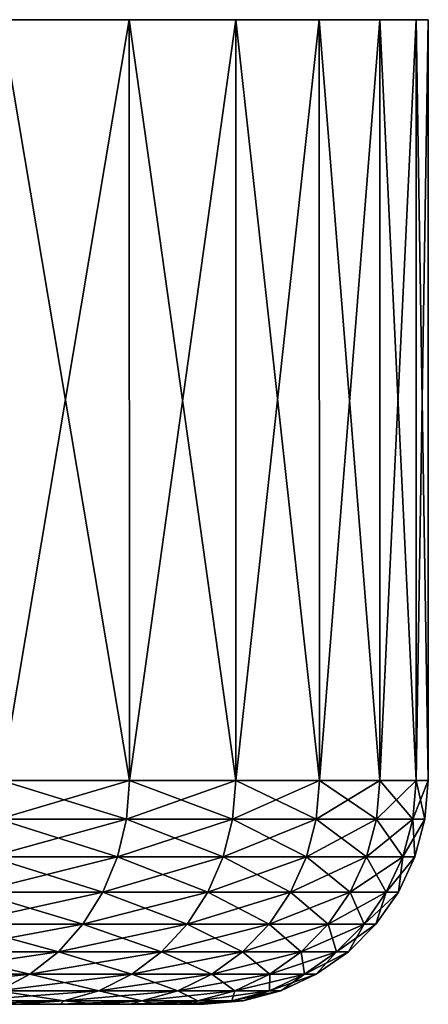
# Model space of a CAD drawing. Header units: metres. Extents: x -150 to 310, y -128 to 84.
# Tile 225 of 256: x 101.94 to 106.5, y 73.1 to 84.1. Entities that reach past the tile are written whole.
import ezdxf

# ---------------------------------------------------------------- set-up
doc = ezdxf.new("R2010")
doc.units = ezdxf.units.M
doc.layers.add('solid_26009703_SW0001', color=7, linetype='CONTINUOUS')
doc.layers.add('solid_26009703_SW0001_01', color=7, linetype='CONTINUOUS')

msp = doc.modelspace()

# ---------------------------------------------------------------- linework, layer by layer
at = {"layer": 'solid_26009703_SW0001'}
for points in [[(106.362991, 84.099998, -2.85952), (46.637009, 84.099998, -2.85952), (46.5, 84.099998)], [(106.5, 84.099998), (106.362991, 84.099998, -2.85952), (46.5, 84.099998)], [(46.637009, 84.099998, 2.85952), (106.5, 84.099998), (46.5, 84.099998)], [(105.958092, 84.099998, -5.675614), (47.041908, 84.099998, -5.675614), (46.637009, 84.099998, -2.85952)], [(106.362991, 84.099998, -2.85952), (105.958092, 84.099998, -5.675614), (46.637009, 84.099998, -2.85952)], [(105.283882, 84.099998, -8.4539), (47.716118, 84.099998, -8.4539), (47.041908, 84.099998, -5.675614)], [(105.958092, 84.099998, -5.675614), (105.283882, 84.099998, -8.4539), (47.041908, 84.099998, -5.675614)], [(104.351387, 84.099998, -11.147994), (48.648613, 84.099998, -11.147994), (47.716118, 84.099998, -8.4539)], [(105.283882, 84.099998, -8.4539), (104.351387, 84.099998, -11.147994), (47.716118, 84.099998, -8.4539)], [(103.164169, 84.099998, -13.748328), (49.835835, 84.099998, -13.748328), (48.648613, 84.099998, -11.147994)], [(104.351387, 84.099998, -11.147994), (103.164169, 84.099998, -13.748328), (48.648613, 84.099998, -11.147994)], [(103.164169, 84.099998, -13.748328), (101.737495, 84.099998, -16.218443), (49.835835, 84.099998, -13.748328)]]:
    msp.add_3dface(points, dxfattribs=at)
at = {"layer": 'solid_26009703_SW0001_01'}
for points in [[(46.637009, 84.099998, 2.85952), (106.362991, 84.099998, 2.85952), (106.5, 84.099998)], [(46.637009, 84.099998, 2.85952), (47.041908, 84.099998, 5.675614), (106.362991, 84.099998, 2.85952)], [(47.041908, 84.099998, 5.675614), (105.958092, 84.099998, 5.675614), (106.362991, 84.099998, 2.85952)], [(47.041908, 84.099998, 5.675614), (47.716118, 84.099998, 8.4539), (105.958092, 84.099998, 5.675614)], [(47.716118, 84.099998, 8.4539), (105.283882, 84.099998, 8.4539), (105.958092, 84.099998, 5.675614)], [(47.716118, 84.099998, 8.4539), (48.648613, 84.099998, 11.147994), (105.283882, 84.099998, 8.4539)], [(48.648613, 84.099998, 11.147994), (104.351387, 84.099998, 11.147994), (105.283882, 84.099998, 8.4539)], [(48.648613, 84.099998, 11.147994), (49.835835, 84.099998, 13.748328), (104.351387, 84.099998, 11.147994)], [(49.835835, 84.099998, 13.748328), (103.164169, 84.099998, 13.748328), (104.351387, 84.099998, 11.147994)], [(49.835835, 84.099998, 13.748328), (51.262505, 84.099998, 16.218443), (103.164169, 84.099998, 13.748328)], [(51.262505, 84.099998, 16.218443), (101.737495, 84.099998, 16.218443), (103.164169, 84.099998, 13.748328)], [(101.737602, 75.599998, -16.219227), (101.737495, 84.099998, -16.218443), (103.164169, 84.099998, -13.748328)], [(103.165062, 75.599998, 13.746799), (103.164169, 84.099998, 13.748328), (101.737495, 84.099998, 16.218443)], [(101.737602, 75.599998, 16.219227), (103.165062, 75.599998, 13.746799), (101.737495, 84.099998, 16.218443)], [(103.165062, 75.599998, -13.746799), (101.737602, 75.599998, -16.219227), (103.164169, 84.099998, -13.748328)], [(103.165062, 75.599998, -13.746799), (103.164169, 84.099998, -13.748328), (104.351387, 84.099998, -11.147994)], [(104.351036, 75.599998, 11.149876), (104.351387, 84.099998, 11.147994), (103.164169, 84.099998, 13.748328)], [(103.165062, 75.599998, 13.746799), (104.351036, 75.599998, 11.149876), (103.164169, 84.099998, 13.748328)], [(104.351036, 75.599998, -11.149876), (103.165062, 75.599998, -13.746799), (104.351387, 84.099998, -11.147994)], [(104.351036, 75.599998, -11.149876), (104.351387, 84.099998, -11.147994), (105.283882, 84.099998, -8.4539)], [(105.28479, 75.599998, -8.451978), (104.351036, 75.599998, -11.149876), (105.283882, 84.099998, -8.4539)], [(104.351036, 75.599998, 11.149876), (105.28479, 75.599998, 8.451978), (104.351387, 84.099998, 11.147994)], [(105.28479, 75.599998, 8.451978), (105.283882, 84.099998, 8.4539), (104.351387, 84.099998, 11.147994)], [(105.28479, 75.599998, -8.451978), (105.283882, 84.099998, -8.4539), (105.958092, 84.099998, -5.675614)], [(105.957863, 75.599998, 5.677538), (105.958092, 84.099998, 5.675614), (105.283882, 84.099998, 8.4539)], [(105.28479, 75.599998, 8.451978), (105.957863, 75.599998, 5.677538), (105.283882, 84.099998, 8.4539)], [(105.957863, 75.599998, -5.677538), (105.28479, 75.599998, -8.451978), (105.958092, 84.099998, -5.675614)], [(105.957863, 75.599998, -5.677538), (105.958092, 84.099998, -5.675614), (106.362991, 84.099998, -2.85952)], [(106.364159, 75.599998, -2.851682), (105.957863, 75.599998, -5.677538), (106.362991, 84.099998, -2.85952)], [(105.957863, 75.599998, 5.677538), (106.364159, 75.599998, 2.851682), (105.958092, 84.099998, 5.675614)], [(106.364159, 75.599998, 2.851682), (106.362991, 84.099998, 2.85952), (105.958092, 84.099998, 5.675614)], [(106.364159, 75.599998, -2.851682), (106.362991, 84.099998, -2.85952), (106.5, 84.099998)], [(106.5, 75.599998), (106.5, 84.099998), (106.362991, 84.099998, 2.85952)], [(106.364159, 75.599998, 2.851682), (106.5, 75.599998), (106.362991, 84.099998, 2.85952)], [(106.364159, 75.599998, -2.851682), (106.5, 84.099998), (106.5, 75.599998)], [(103.131775, 75.168884, 13.729634), (101.737602, 75.599998, 16.219227), (101.7061, 75.168884, 16.198977)], [(101.7061, 75.168884, -16.198977), (101.737602, 75.599998, -16.219227), (103.165062, 75.599998, -13.746799)], [(101.7061, 75.168884, -16.198977), (103.165062, 75.599998, -13.746799), (103.131775, 75.168884, -13.729634)], [(103.131775, 75.168884, 13.729634), (103.165062, 75.599998, 13.746799), (101.737602, 75.599998, 16.219227)], [(104.316269, 75.168884, 11.135954), (103.165062, 75.599998, 13.746799), (103.131775, 75.168884, 13.729634)], [(103.131775, 75.168884, -13.729634), (103.165062, 75.599998, -13.746799), (104.351036, 75.599998, -11.149876)], [(103.131775, 75.168884, -13.729634), (104.351036, 75.599998, -11.149876), (104.316269, 75.168884, -11.135954)], [(104.316269, 75.168884, 11.135954), (104.351036, 75.599998, 11.149876), (103.165062, 75.599998, 13.746799)], [(105.248856, 75.168884, 8.441425), (104.351036, 75.599998, 11.149876), (104.316269, 75.168884, 11.135954)], [(104.316269, 75.168884, -11.135954), (104.351036, 75.599998, -11.149876), (105.28479, 75.599998, -8.451978)], [(104.316269, 75.168884, -11.135954), (105.28479, 75.599998, -8.451978), (105.248856, 75.168884, -8.441425)], [(105.248856, 75.168884, 8.441425), (105.28479, 75.599998, 8.451978), (104.351036, 75.599998, 11.149876)], [(105.921089, 75.168884, 5.670449), (105.28479, 75.599998, 8.451978), (105.248856, 75.168884, 8.441425)], [(105.248856, 75.168884, -8.441425), (105.28479, 75.599998, -8.451978), (105.957863, 75.599998, -5.677538)], [(105.248856, 75.168884, -8.441425), (105.957863, 75.599998, -5.677538), (105.921089, 75.168884, -5.670449)], [(105.921089, 75.168884, 5.670449), (105.957863, 75.599998, 5.677538), (105.28479, 75.599998, 8.451978)], [(106.326874, 75.168884, 2.848121), (105.957863, 75.599998, 5.677538), (105.921089, 75.168884, 5.670449)], [(105.921089, 75.168884, -5.670449), (105.957863, 75.599998, -5.677538), (106.364159, 75.599998, -2.851682)], [(105.921089, 75.168884, -5.670449), (106.364159, 75.599998, -2.851682), (106.326874, 75.168884, -2.848121)], [(106.326874, 75.168884, 2.848121), (106.364159, 75.599998, 2.851682), (105.957863, 75.599998, 5.677538)], [(106.326874, 75.168884, -2.848121), (106.364159, 75.599998, -2.851682), (106.5, 75.599998)], [(106.326874, 75.168884, -2.848121), (106.5, 75.599998), (106.462547, 75.168884, 0)], [(106.326874, 75.168884, 2.848121), (106.462547, 75.168884, 0), (106.364159, 75.599998, 2.851682)], [(106.462547, 75.168884, 0), (106.5, 75.599998), (106.364159, 75.599998, 2.851682)], [(103.131775, 75.168884, -13.729634), (103.031853, 74.747414, -13.67812), (101.611526, 74.747414, -16.138197)], [(101.7061, 75.168884, -16.198977), (103.131775, 75.168884, -13.729634), (101.611526, 74.747414, -16.138197)], [(101.7061, 75.168884, 16.198977), (101.611526, 74.747414, 16.138197), (103.031853, 74.747414, 13.67812)], [(103.131775, 75.168884, 13.729634), (101.7061, 75.168884, 16.198977), (103.031853, 74.747414, 13.67812)], [(104.316269, 75.168884, -11.135954), (104.211899, 74.747414, -11.094171), (103.031853, 74.747414, -13.67812)], [(103.131775, 75.168884, -13.729634), (104.316269, 75.168884, -11.135954), (103.031853, 74.747414, -13.67812)], [(103.131775, 75.168884, 13.729634), (103.031853, 74.747414, 13.67812), (104.211899, 74.747414, 11.094171)], [(104.316269, 75.168884, 11.135954), (103.131775, 75.168884, 13.729634), (104.211899, 74.747414, 11.094171)], [(105.248856, 75.168884, -8.441425), (105.140984, 74.747414, -8.409752), (104.211899, 74.747414, -11.094171)], [(104.316269, 75.168884, -11.135954), (105.248856, 75.168884, -8.441425), (104.211899, 74.747414, -11.094171)], [(104.316269, 75.168884, 11.135954), (104.211899, 74.747414, 11.094171), (105.140984, 74.747414, 8.409752)], [(105.248856, 75.168884, 8.441425), (104.316269, 75.168884, 11.135954), (105.140984, 74.747414, 8.409752)], [(105.921089, 75.168884, -5.670449), (105.810692, 74.747414, -5.649173), (105.140984, 74.747414, -8.409752)], [(105.248856, 75.168884, -8.441425), (105.921089, 75.168884, -5.670449), (105.140984, 74.747414, -8.409752)], [(105.248856, 75.168884, 8.441425), (105.140984, 74.747414, 8.409752), (105.810692, 74.747414, 5.649173)], [(105.921089, 75.168884, 5.670449), (105.248856, 75.168884, 8.441425), (105.810692, 74.747414, 5.649173)], [(106.326874, 75.168884, -2.848121), (106.214958, 74.747414, -2.837435), (105.810692, 74.747414, -5.649173)], [(105.921089, 75.168884, -5.670449), (106.326874, 75.168884, -2.848121), (105.810692, 74.747414, -5.649173)], [(105.921089, 75.168884, 5.670449), (105.810692, 74.747414, 5.649173), (106.214958, 74.747414, 2.837435)], [(106.326874, 75.168884, 2.848121), (105.921089, 75.168884, 5.670449), (106.214958, 74.747414, 2.837435)], [(106.462547, 75.168884, 0), (106.350128, 74.747414, 0), (106.214958, 74.747414, -2.837435)], [(106.326874, 75.168884, 2.848121), (106.214958, 74.747414, 2.837435), (106.350128, 74.747414, 0)], [(106.326874, 75.168884, -2.848121), (106.462547, 75.168884, 0), (106.214958, 74.747414, -2.837435)], [(106.326874, 75.168884, 2.848121), (106.350128, 74.747414, 0), (106.462547, 75.168884, 0)], [(103.031853, 74.747414, -13.67812), (102.868332, 74.351891, -13.593819), (101.456757, 74.351891, -16.038734)], [(101.611526, 74.747414, -16.138197), (103.031853, 74.747414, -13.67812), (101.456757, 74.351891, -16.038734)], [(101.611526, 74.747414, 16.138197), (101.456757, 74.351891, 16.038734), (102.868332, 74.351891, 13.593819)], [(103.031853, 74.747414, 13.67812), (101.611526, 74.747414, 16.138197), (102.868332, 74.351891, 13.593819)], [(104.211899, 74.747414, -11.094171), (104.041107, 74.351891, -11.025796), (102.868332, 74.351891, -13.593819)], [(103.031853, 74.747414, -13.67812), (104.211899, 74.747414, -11.094171), (102.868332, 74.351891, -13.593819)], [(103.031853, 74.747414, 13.67812), (102.868332, 74.351891, 13.593819), (104.041107, 74.351891, 11.025796)], [(104.211899, 74.747414, 11.094171), (103.031853, 74.747414, 13.67812), (104.041107, 74.351891, 11.025796)], [(105.140984, 74.747414, -8.409752), (104.964462, 74.351891, -8.357922), (104.041107, 74.351891, -11.025796)], [(104.211899, 74.747414, -11.094171), (105.140984, 74.747414, -8.409752), (104.041107, 74.351891, -11.025796)], [(104.211899, 74.747414, 11.094171), (104.041107, 74.351891, 11.025796), (104.964462, 74.351891, 8.357922)], [(105.140984, 74.747414, 8.409752), (104.211899, 74.747414, 11.094171), (104.964462, 74.351891, 8.357922)], [(105.810692, 74.747414, -5.649173), (105.630051, 74.351891, -5.614357), (104.964462, 74.351891, -8.357922)], [(105.140984, 74.747414, -8.409752), (105.810692, 74.747414, -5.649173), (104.964462, 74.351891, -8.357922)], [(105.140984, 74.747414, 8.409752), (104.964462, 74.351891, 8.357922), (105.630051, 74.351891, 5.614357)], [(105.810692, 74.747414, 5.649173), (105.140984, 74.747414, 8.409752), (105.630051, 74.351891, 5.614357)], [(106.214958, 74.747414, -2.837435), (106.031822, 74.351891, -2.819947), (105.630051, 74.351891, -5.614357)], [(105.810692, 74.747414, -5.649173), (106.214958, 74.747414, -2.837435), (105.630051, 74.351891, -5.614357)], [(105.810692, 74.747414, 5.649173), (105.630051, 74.351891, 5.614357), (106.031822, 74.351891, 2.819947)], [(106.214958, 74.747414, 2.837435), (105.810692, 74.747414, 5.649173), (106.031822, 74.351891, 2.819947)], [(106.350128, 74.747414, 0), (106.166153, 74.351891, 0), (106.031822, 74.351891, -2.819947)], [(106.214958, 74.747414, 2.837435), (106.031822, 74.351891, 2.819947), (106.166153, 74.351891, 0)], [(106.214958, 74.747414, -2.837435), (106.350128, 74.747414, 0), (106.031822, 74.351891, -2.819947)], [(106.214958, 74.747414, 2.837435), (106.166153, 74.351891, 0), (106.350128, 74.747414, 0)], [(102.868332, 74.351891, -13.593819), (102.646187, 73.99437, -13.479298), (101.246506, 73.99437, -15.903616)], [(101.456757, 74.351891, -16.038734), (102.868332, 74.351891, -13.593819), (101.246506, 73.99437, -15.903616)], [(101.456757, 74.351891, 16.038734), (101.246506, 73.99437, 15.903616), (102.646187, 73.99437, 13.479298)], [(102.868332, 74.351891, 13.593819), (101.456757, 74.351891, 16.038734), (102.646187, 73.99437, 13.479298)], [(104.041107, 74.351891, -11.025796), (103.80909, 73.99437, -10.932909), (102.646187, 73.99437, -13.479298)], [(102.868332, 74.351891, -13.593819), (104.041107, 74.351891, -11.025796), (102.646187, 73.99437, -13.479298)], [(102.868332, 74.351891, 13.593819), (102.646187, 73.99437, 13.479298), (103.80909, 73.99437, 10.932909)], [(104.041107, 74.351891, 11.025796), (102.868332, 74.351891, 13.593819), (103.80909, 73.99437, 10.932909)], [(104.964462, 74.351891, -8.357922), (104.72467, 73.99437, -8.287511), (103.80909, 73.99437, -10.932909)], [(104.041107, 74.351891, -11.025796), (104.964462, 74.351891, -8.357922), (103.80909, 73.99437, -10.932909)], [(104.041107, 74.351891, 11.025796), (103.80909, 73.99437, 10.932909), (104.72467, 73.99437, 8.287511)], [(104.964462, 74.351891, 8.357922), (104.041107, 74.351891, 11.025796), (104.72467, 73.99437, 8.287511)], [(105.630051, 74.351891, -5.614357), (105.384644, 73.99437, -5.567059), (104.72467, 73.99437, -8.287511)], [(104.964462, 74.351891, -8.357922), (105.630051, 74.351891, -5.614357), (104.72467, 73.99437, -8.287511)], [(104.964462, 74.351891, 8.357922), (104.72467, 73.99437, 8.287511), (105.384644, 73.99437, 5.567059)], [(105.630051, 74.351891, 5.614357), (104.964462, 74.351891, 8.357922), (105.384644, 73.99437, 5.567059)], [(106.031822, 74.351891, -2.819947), (105.783035, 73.99437, -2.796191), (105.384644, 73.99437, -5.567059)], [(105.630051, 74.351891, -5.614357), (106.031822, 74.351891, -2.819947), (105.384644, 73.99437, -5.567059)], [(105.630051, 74.351891, 5.614357), (105.384644, 73.99437, 5.567059), (105.783035, 73.99437, 2.796191)], [(106.031822, 74.351891, 2.819947), (105.630051, 74.351891, 5.614357), (105.783035, 73.99437, 2.796191)], [(106.166153, 74.351891, 0), (105.916229, 73.99437, 0), (105.783035, 73.99437, -2.796191)], [(106.031822, 74.351891, 2.819947), (105.783035, 73.99437, 2.796191), (105.916229, 73.99437, 0)], [(106.031822, 74.351891, -2.819947), (106.166153, 74.351891, 0), (105.783035, 73.99437, -2.796191)], [(106.031822, 74.351891, 2.819947), (105.916229, 73.99437, 0), (106.166153, 74.351891, 0)], [(102.646187, 73.99437, -13.479298), (102.3722, 73.68573, -13.338044), (100.987183, 73.68573, -15.736958)], [(101.246506, 73.99437, -15.903616), (102.646187, 73.99437, -13.479298), (100.987183, 73.68573, -15.736958)], [(101.246506, 73.99437, 15.903616), (100.987183, 73.68573, 15.736958), (102.3722, 73.68573, 13.338044)], [(102.646187, 73.99437, 13.479298), (101.246506, 73.99437, 15.903616), (102.3722, 73.68573, 13.338044)], [(103.80909, 73.99437, -10.932909), (103.522911, 73.68573, -10.81834), (102.3722, 73.68573, -13.338044)], [(102.646187, 73.99437, -13.479298), (103.80909, 73.99437, -10.932909), (102.3722, 73.68573, -13.338044)], [(102.646187, 73.99437, 13.479298), (102.3722, 73.68573, 13.338044), (103.522911, 73.68573, 10.81834)], [(103.80909, 73.99437, 10.932909), (102.646187, 73.99437, 13.479298), (103.522911, 73.68573, 10.81834)], [(104.72467, 73.99437, -8.287511), (104.428894, 73.68573, -8.200664), (103.522911, 73.68573, -10.81834)], [(103.80909, 73.99437, -10.932909), (104.72467, 73.99437, -8.287511), (103.522911, 73.68573, -10.81834)], [(103.80909, 73.99437, 10.932909), (103.522911, 73.68573, 10.81834), (104.428894, 73.68573, 8.200664)], [(104.72467, 73.99437, 8.287511), (103.80909, 73.99437, 10.932909), (104.428894, 73.68573, 8.200664)], [(105.384644, 73.99437, -5.567059), (105.081955, 73.68573, -5.50872), (104.428894, 73.68573, -8.200664)], [(104.72467, 73.99437, -8.287511), (105.384644, 73.99437, -5.567059), (104.428894, 73.68573, -8.200664)], [(104.72467, 73.99437, 8.287511), (104.428894, 73.68573, 8.200664), (105.081955, 73.68573, 5.50872)], [(105.384644, 73.99437, 5.567059), (104.72467, 73.99437, 8.287511), (105.081955, 73.68573, 5.50872)], [(105.783035, 73.99437, -2.796191), (105.476166, 73.68573, -2.766889), (105.081955, 73.68573, -5.50872)], [(105.384644, 73.99437, -5.567059), (105.783035, 73.99437, -2.796191), (105.081955, 73.68573, -5.50872)], [(105.384644, 73.99437, 5.567059), (105.081955, 73.68573, 5.50872), (105.476166, 73.68573, 2.766889)], [(105.783035, 73.99437, 2.796191), (105.384644, 73.99437, 5.567059), (105.476166, 73.68573, 2.766889)], [(105.916229, 73.99437, 0), (105.607971, 73.68573, 0), (105.476166, 73.68573, -2.766889)], [(105.783035, 73.99437, 2.796191), (105.476166, 73.68573, 2.766889), (105.607971, 73.68573, 0)], [(105.783035, 73.99437, -2.796191), (105.916229, 73.99437, 0), (105.476166, 73.68573, -2.766889)], [(105.783035, 73.99437, 2.796191), (105.607971, 73.68573, 0), (105.916229, 73.99437, 0)], [(102.3722, 73.68573, -13.338044), (102.054688, 73.435371, -13.174358), (100.686676, 73.435371, -15.543832)], [(100.987183, 73.68573, -15.736958), (102.3722, 73.68573, -13.338044), (100.686676, 73.435371, -15.543832)], [(100.987183, 73.68573, 15.736958), (100.686676, 73.435371, 15.543832), (102.054688, 73.435371, 13.174358)], [(102.3722, 73.68573, 13.338044), (100.987183, 73.68573, 15.736958), (102.054688, 73.435371, 13.174358)], [(103.522911, 73.68573, -10.81834), (103.191277, 73.435371, -10.685576), (102.054688, 73.435371, -13.174358)], [(102.3722, 73.68573, -13.338044), (103.522911, 73.68573, -10.81834), (102.054688, 73.435371, -13.174358)], [(102.3722, 73.68573, 13.338044), (102.054688, 73.435371, 13.174358), (103.191277, 73.435371, 10.685576)], [(103.522911, 73.68573, 10.81834), (102.3722, 73.68573, 13.338044), (103.191277, 73.435371, 10.685576)], [(104.428894, 73.68573, -8.200664), (104.086151, 73.435371, -8.100024), (103.191277, 73.435371, -10.685576)], [(103.522911, 73.68573, -10.81834), (104.428894, 73.68573, -8.200664), (103.191277, 73.435371, -10.685576)], [(103.522911, 73.68573, 10.81834), (103.191277, 73.435371, 10.685576), (104.086151, 73.435371, 8.100024)], [(104.428894, 73.68573, 8.200664), (103.522911, 73.68573, 10.81834), (104.086151, 73.435371, 8.100024)], [(105.081955, 73.68573, -5.50872), (104.731194, 73.435371, -5.441116), (104.086151, 73.435371, -8.100024)], [(104.428894, 73.68573, -8.200664), (105.081955, 73.68573, -5.50872), (104.086151, 73.435371, -8.100024)], [(104.428894, 73.68573, 8.200664), (104.086151, 73.435371, 8.100024), (104.731194, 73.435371, 5.441116)], [(105.081955, 73.68573, 5.50872), (104.428894, 73.68573, 8.200664), (104.731194, 73.435371, 5.441116)], [(105.476166, 73.68573, -2.766889), (105.120567, 73.435371, -2.732933), (104.731194, 73.435371, -5.441116)], [(105.081955, 73.68573, -5.50872), (105.476166, 73.68573, -2.766889), (104.731194, 73.435371, -5.441116)], [(105.081955, 73.68573, 5.50872), (104.731194, 73.435371, 5.441116), (105.120567, 73.435371, 2.732933)], [(105.476166, 73.68573, 2.766889), (105.081955, 73.68573, 5.50872), (105.120567, 73.435371, 2.732933)], [(105.607971, 73.68573, 0), (105.250755, 73.435371, 0), (105.120567, 73.435371, -2.732933)], [(105.476166, 73.68573, 2.766889), (105.120567, 73.435371, 2.732933), (105.250755, 73.435371, 0)], [(105.476166, 73.68573, -2.766889), (105.607971, 73.68573, 0), (105.120567, 73.435371, -2.732933)], [(105.476166, 73.68573, 2.766889), (105.250755, 73.435371, 0), (105.607971, 73.68573, 0)], [(102.054688, 73.435371, -13.174358), (101.703339, 73.250916, -12.993224), (100.354134, 73.250916, -15.330119)], [(100.686676, 73.435371, -15.543832), (102.054688, 73.435371, -13.174358), (100.354134, 73.250916, -15.330119)], [(102.054688, 73.435371, 13.174358), (100.686676, 73.435371, 15.543832), (101.703339, 73.250916, 12.993224)], [(103.191277, 73.435371, -10.685576), (102.824303, 73.250916, -10.53866), (101.703339, 73.250916, -12.993224)], [(102.054688, 73.435371, -13.174358), (103.191277, 73.435371, -10.685576), (101.703339, 73.250916, -12.993224)], [(102.054688, 73.435371, 13.174358), (101.703339, 73.250916, 12.993224), (102.824303, 73.250916, 10.53866)], [(103.191277, 73.435371, 10.685576), (102.054688, 73.435371, 13.174358), (102.824303, 73.250916, 10.53866)], [(104.086151, 73.435371, -8.100024), (103.706863, 73.250916, -7.988657), (102.824303, 73.250916, -10.53866)], [(103.191277, 73.435371, -10.685576), (104.086151, 73.435371, -8.100024), (102.824303, 73.250916, -10.53866)], [(103.191277, 73.435371, 10.685576), (102.824303, 73.250916, 10.53866), (103.706863, 73.250916, 7.988657)], [(104.086151, 73.435371, 8.100024), (103.191277, 73.435371, 10.685576), (103.706863, 73.250916, 7.988657)], [(104.731194, 73.435371, -5.441116), (104.34304, 73.250916, -5.366306), (103.706863, 73.250916, -7.988657)], [(104.086151, 73.435371, -8.100024), (104.731194, 73.435371, -5.441116), (103.706863, 73.250916, -7.988657)], [(104.086151, 73.435371, 8.100024), (103.706863, 73.250916, 7.988657), (104.34304, 73.250916, 5.366306)], [(104.731194, 73.435371, 5.441116), (104.086151, 73.435371, 8.100024), (104.34304, 73.250916, 5.366306)], [(105.120567, 73.435371, -2.732933), (104.727066, 73.250916, -2.695358), (104.34304, 73.250916, -5.366306)], [(104.731194, 73.435371, -5.441116), (105.120567, 73.435371, -2.732933), (104.34304, 73.250916, -5.366306)], [(104.731194, 73.435371, 5.441116), (104.34304, 73.250916, 5.366306), (104.727066, 73.250916, 2.695358)], [(105.250755, 73.435371, 0), (104.855461, 73.250916, 0), (104.727066, 73.250916, -2.695358)], [(105.120567, 73.435371, 2.732933), (104.727066, 73.250916, 2.695358), (104.855461, 73.250916, 0)], [(105.120567, 73.435371, -2.732933), (105.250755, 73.435371, 0), (104.727066, 73.250916, -2.695358)], [(105.120567, 73.435371, 2.732933), (104.731194, 73.435371, 5.441116), (104.727066, 73.250916, 2.695358)], [(105.120567, 73.435371, 2.732933), (104.855461, 73.250916, 0), (105.250755, 73.435371, 0)], [(102.824303, 73.250916, -10.53866), (102.433144, 73.137978, -10.382064), (101.328835, 73.137978, -12.800155)], [(101.703339, 73.250916, -12.993224), (102.824303, 73.250916, -10.53866), (101.328835, 73.137978, -12.800155)], [(101.703339, 73.250916, 12.993224), (101.328835, 73.137978, 12.800155), (102.433144, 73.137978, 10.382064)], [(102.824303, 73.250916, 10.53866), (101.703339, 73.250916, 12.993224), (102.433144, 73.137978, 10.382064)], [(103.706863, 73.250916, -7.988657), (103.302589, 73.137978, -7.869951), (102.433144, 73.137978, -10.382064)], [(102.824303, 73.250916, -10.53866), (103.706863, 73.250916, -7.988657), (102.433144, 73.137978, -10.382064)], [(102.824303, 73.250916, 10.53866), (102.433144, 73.137978, 10.382064), (103.302589, 73.137978, 7.869951)], [(103.706863, 73.250916, 7.988657), (102.824303, 73.250916, 10.53866), (103.302589, 73.137978, 7.869951)], [(104.34304, 73.250916, -5.366306), (103.929314, 73.137978, -5.286567), (103.302589, 73.137978, -7.869951)], [(103.706863, 73.250916, -7.988657), (104.34304, 73.250916, -5.366306), (103.302589, 73.137978, -7.869951)], [(103.706863, 73.250916, 7.988657), (103.302589, 73.137978, 7.869951), (103.929314, 73.137978, 5.286567)], [(104.34304, 73.250916, 5.366306), (103.706863, 73.250916, 7.988657), (103.929314, 73.137978, 5.286567)], [(104.727066, 73.250916, -2.695358), (104.307632, 73.137978, -2.655307), (103.929314, 73.137978, -5.286567)], [(104.34304, 73.250916, -5.366306), (104.727066, 73.250916, -2.695358), (103.929314, 73.137978, -5.286567)], [(104.34304, 73.250916, 5.366306), (103.929314, 73.137978, 5.286567), (104.307632, 73.137978, 2.655307)], [(104.855461, 73.250916, 0), (104.43412, 73.137978), (104.307632, 73.137978, -2.655307)], [(104.727066, 73.250916, 2.695358), (104.307632, 73.137978, 2.655307), (104.43412, 73.137978)], [(104.727066, 73.250916, -2.695358), (104.855461, 73.250916, 0), (104.307632, 73.137978, -2.655307)], [(104.727066, 73.250916, 2.695358), (104.34304, 73.250916, 5.366306), (104.307632, 73.137978, 2.655307)], [(104.727066, 73.250916, 2.695358), (104.43412, 73.137978), (104.855461, 73.250916, 0)], [(102.396118, 73.099998, 9.254169), (84.839653, 73.099998, 9.972177), (85.939911, 73.099998, 8.937692)], [(102.396118, 73.099998, 9.254169), (101.910408, 73.099998, 10.513813), (84.839653, 73.099998, 9.972177)], [(102.396111, 73.099998, -9.254192), (85.971313, 73.099998, -8.904731), (84.872795, 73.099998, -9.944368)], [(101.9104, 73.099998, -10.513836), (102.396111, 73.099998, -9.254192), (84.872795, 73.099998, -9.944368)], [(102.818008, 73.099998, 7.974596), (85.939911, 73.099998, 8.937692), (86.914452, 73.099998, 7.780695)], [(102.818008, 73.099998, 7.974596), (102.396118, 73.099998, 9.254169), (85.939911, 73.099998, 8.937692)], [(102.818001, 73.099998, -7.974622), (86.941299, 73.099998, -7.744252), (85.971313, 73.099998, -8.904731)], [(102.396111, 73.099998, -9.254192), (102.818001, 73.099998, -7.974622), (85.971313, 73.099998, -8.904731)], [(103.178078, 73.099998, 6.670014), (86.914452, 73.099998, 7.780695), (87.747597, 73.099998, 6.518109)], [(103.178078, 73.099998, 6.670014), (102.818008, 73.099998, 7.974596), (86.914452, 73.099998, 7.780695)], [(103.17807, 73.099998, -6.670046), (87.768837, 73.099998, -6.481317), (86.941299, 73.099998, -7.744252)], [(102.818001, 73.099998, -7.974622), (103.17807, 73.099998, -6.670046), (86.941299, 73.099998, -7.744252)], [(103.474113, 73.099998, 5.350419), (87.747597, 73.099998, 6.518109), (88.427597, 73.099998, 5.169787)], [(103.474113, 73.099998, 5.350419), (103.178078, 73.099998, 6.670014), (87.747597, 73.099998, 6.518109)], [(103.474106, 73.099998, -5.350455), (88.445572, 73.099998, -5.128668), (87.768837, 73.099998, -6.481317)], [(103.17807, 73.099998, -6.670046), (103.474106, 73.099998, -5.350455), (87.768837, 73.099998, -6.481317)], [(103.703857, 73.099998, 4.025658), (88.427597, 73.099998, 5.169787), (88.947586, 73.099998, 3.749342)], [(103.703857, 73.099998, 4.025658), (103.474113, 73.099998, 5.350419), (88.427597, 73.099998, 5.169787)], [(103.70385, 73.099998, -4.025691), (88.960205, 73.099998, -3.70641), (88.445572, 73.099998, -5.128668)], [(103.474106, 73.099998, -5.350455), (103.70385, 73.099998, -4.025691), (88.445572, 73.099998, -5.128668)], [(103.867859, 73.099998, 2.693313), (88.947586, 73.099998, 3.749342), (89.298622, 73.099998, 2.278037)], [(103.867859, 73.099998, 2.693313), (103.703857, 73.099998, 4.025658), (88.947586, 73.099998, 3.749342)], [(103.867859, 73.099998, -2.693339), (89.305931, 73.099998, -2.23658), (88.960205, 73.099998, -3.70641)], [(103.70385, 73.099998, -4.025691), (103.867859, 73.099998, -2.693339), (88.960205, 73.099998, -3.70641)], [(103.966576, 73.099998, 1.351427), (89.298622, 73.099998, 2.278037), (89.47644, 73.099998, 0.778541)], [(103.966576, 73.099998, 1.351427), (103.867859, 73.099998, 2.693313), (89.298622, 73.099998, 2.278037)], [(103.966576, 73.099998, -1.351442), (89.479263, 73.099998, -0.734011), (89.305931, 73.099998, -2.23658)], [(103.867859, 73.099998, -2.693339), (103.966576, 73.099998, -1.351442), (89.305931, 73.099998, -2.23658)], [(104, 73.099998), (89.47644, 73.099998, 0.778541), (89.479263, 73.099998, -0.734011)], [(103.966576, 73.099998, 1.351427), (89.47644, 73.099998, 0.778541), (104, 73.099998)], [(103.966576, 73.099998, -1.351442), (104, 73.099998), (89.479263, 73.099998, -0.734011)], [(101.328835, 73.137978, -12.800155), (102.433144, 73.137978, -10.382064), (101.362694, 73.099998, -11.750639)], [(102.433144, 73.137978, 10.382064), (101.328835, 73.137978, 12.800155), (101.910408, 73.099998, 10.513813)], [(102.433144, 73.137978, -10.382064), (101.9104, 73.099998, -10.513836), (101.362694, 73.099998, -11.750639)], [(102.433144, 73.137978, -10.382064), (102.396111, 73.099998, -9.254192), (101.9104, 73.099998, -10.513836)], [(102.433144, 73.137978, 10.382064), (101.910408, 73.099998, 10.513813), (102.396118, 73.099998, 9.254169)], [(103.302589, 73.137978, -7.869951), (102.818001, 73.099998, -7.974622), (102.396111, 73.099998, -9.254192)], [(102.433144, 73.137978, -10.382064), (103.302589, 73.137978, -7.869951), (102.396111, 73.099998, -9.254192)], [(102.433144, 73.137978, 10.382064), (102.396118, 73.099998, 9.254169), (102.818008, 73.099998, 7.974596)], [(103.302589, 73.137978, 7.869951), (102.433144, 73.137978, 10.382064), (102.818008, 73.099998, 7.974596)], [(103.302589, 73.137978, -7.869951), (103.17807, 73.099998, -6.670046), (102.818001, 73.099998, -7.974622)], [(103.302589, 73.137978, 7.869951), (102.818008, 73.099998, 7.974596), (103.178078, 73.099998, 6.670014)], [(103.929314, 73.137978, -5.286567), (103.474106, 73.099998, -5.350455), (103.17807, 73.099998, -6.670046)], [(103.302589, 73.137978, -7.869951), (103.929314, 73.137978, -5.286567), (103.17807, 73.099998, -6.670046)], [(103.302589, 73.137978, 7.869951), (103.178078, 73.099998, 6.670014), (103.474113, 73.099998, 5.350419)], [(103.929314, 73.137978, 5.286567), (103.302589, 73.137978, 7.869951), (103.474113, 73.099998, 5.350419)], [(103.929314, 73.137978, -5.286567), (103.70385, 73.099998, -4.025691), (103.474106, 73.099998, -5.350455)], [(103.929314, 73.137978, 5.286567), (103.474113, 73.099998, 5.350419), (103.703857, 73.099998, 4.025658)], [(104.307632, 73.137978, -2.655307), (103.867859, 73.099998, -2.693339), (103.70385, 73.099998, -4.025691)], [(103.929314, 73.137978, -5.286567), (104.307632, 73.137978, -2.655307), (103.70385, 73.099998, -4.025691)], [(103.929314, 73.137978, 5.286567), (103.703857, 73.099998, 4.025658), (103.867859, 73.099998, 2.693313)], [(104.307632, 73.137978, -2.655307), (103.966576, 73.099998, -1.351442), (103.867859, 73.099998, -2.693339)], [(104.307632, 73.137978, 2.655307), (103.867859, 73.099998, 2.693313), (103.966576, 73.099998, 1.351427)], [(104.307632, 73.137978, 2.655307), (103.929314, 73.137978, 5.286567), (103.867859, 73.099998, 2.693313)], [(104.43412, 73.137978), (104, 73.099998), (103.966576, 73.099998, -1.351442)], [(104.307632, 73.137978, 2.655307), (103.966576, 73.099998, 1.351427), (104, 73.099998)], [(104.307632, 73.137978, -2.655307), (104.43412, 73.137978), (103.966576, 73.099998, -1.351442)], [(104.307632, 73.137978, 2.655307), (104, 73.099998), (104.43412, 73.137978)]]:
    msp.add_3dface(points, dxfattribs=at)

doc.saveas('drawing.dxf')
